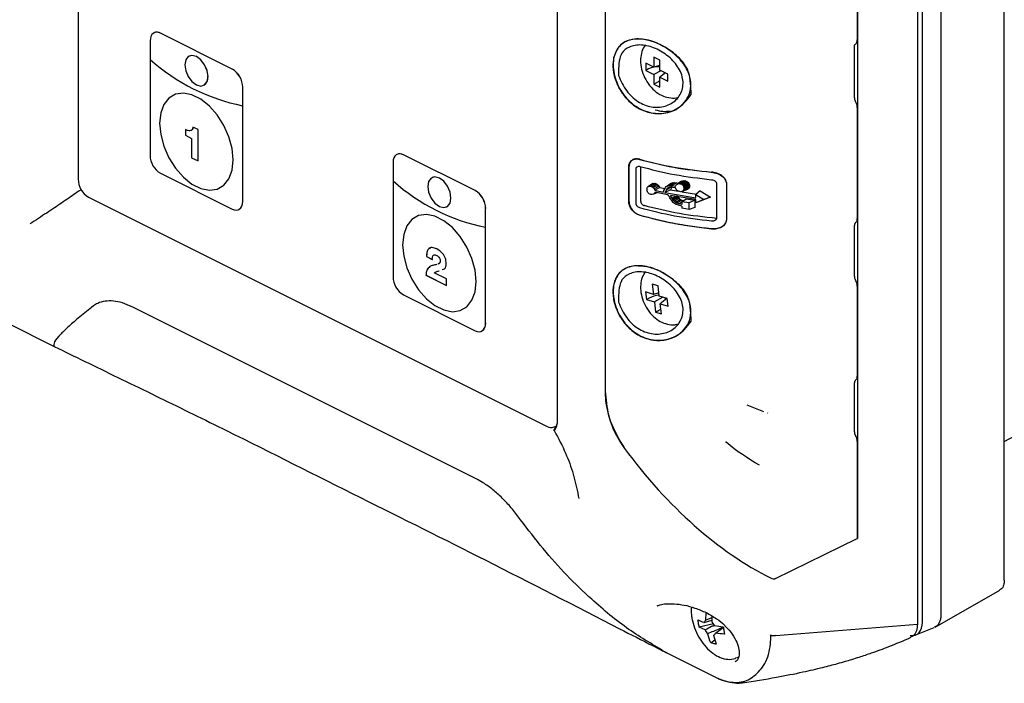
# Model space of a CAD drawing. Header units: millimetres. Extents: x 0 to 1680, y 0 to 1188.
# Tile 21 of 40: x 995 to 1116, y 274 to 356. Entities that reach past the tile are written whole.
import ezdxf

# ---------------------------------------------------------------- set-up
doc = ezdxf.new("R2010")
doc.units = ezdxf.units.MM
doc.header["$LTSCALE"] = 4

msp = doc.modelspace()

# ---------------------------------------------------------------- linework, layer by layer
at = {"color": 7, "linetype": 'Continuous', "lineweight": 25}
for p, q in [((1115.77, 287.11), (1115.77, 407.12)), ((1108.02, 402.89), (1108.02, 282.88)), ((1105.15, 401.27), (1105.15, 281.73)), ((1105.78, 281.97), (1105.78, 401.75)), ((1002.56, 389.53), (1002.56, 336.1)), ((1097.83, 383.97), (1097.83, 292.2)), ((1061.13, 375.31), (1061.13, 306.5)), ((1097.8, 364.12), (1097.8, 353.1)), ((1066.99, 362.94), (1066.99, 310.2)), ((1011.83, 353.97), (1011.82, 353.97)), ((1021.4, 349.54), (1012.63, 353.92)), ((1021.4, 349.54), (1012.63, 353.92)), ((1011.36, 353), (1011.36, 350.73)), ((1069.2, 352.74), (1069.2, 352.74)), ((1097.45, 346.05), (1097.45, 352.28)), ((1011.35, 350.73), (1011.35, 339.01)), ((1011.35, 350.73), (1011.36, 350.73)), ((1016.12, 351.13), (1016.12, 351.13)), ((1072.93, 349.78), (1071.96, 350.27)), ((1071.96, 350.27), (1071.96, 349.39)), ((1073.65, 350.62), (1072.93, 350.98)), ((1072.93, 350.98), (1072.93, 349.78)), ((1073.65, 349.42), (1073.65, 350.62)), ((1072.28, 349.56), (1071.96, 349.39)), ((1071.96, 349.39), (1072.93, 348.9)), ((1073.65, 349.99), (1072.93, 349.78)), ((1073.8, 349.35), (1072.93, 348.9)), ((1074.63, 348.93), (1073.65, 349.42)), ((1074.35, 349.07), (1073.65, 348.54)), ((1072.93, 348.9), (1072.93, 347.7)), ((1073.26, 347.87), (1072.93, 347.7)), ((1073.65, 348.54), (1074.63, 348.05)), ((1073.65, 347.35), (1073.65, 348.54)), ((1074.63, 348.05), (1074.63, 348.93)), ((1017.91, 347.56), (1017.91, 347.56)), ((1022.67, 345.07), (1022.67, 347.34)), ((1022.68, 333.36), (1022.68, 347.34)), ((1072.93, 347.7), (1073.65, 347.35)), ((1022.67, 333.35), (1022.67, 345.07)), ((1022.67, 345.07), (1022.67, 345.07)), ((1075.04, 344.38), (1075.7, 344.62)), ((1097.8, 344.87), (1097.8, 331.27)), ((1015.67, 342.15), (1015.67, 341.45)), ((1015.67, 342.15), (1015.67, 341.45)), ((1017.21, 342.15), (1016.59, 342.46)), ((1017.21, 338.32), (1017.21, 342.15)), ((1015.67, 341.45), (1016.42, 341.07)), ((1015.67, 341.45), (1016.43, 341.08)), ((1015.67, 341.45), (1015.67, 341.45)), ((1016.43, 341.08), (1016.42, 341.07)), ((1016.42, 341.07), (1016.42, 338.72)), ((1016.43, 341.08), (1016.43, 338.72)), ((1016.42, 338.72), (1017.21, 338.32)), ((1016.43, 338.72), (1016.42, 338.72)), ((1016.43, 338.72), (1017.21, 338.33)), ((1041.53, 339.12), (1041.52, 339.12)), ((1051.1, 334.69), (1042.33, 339.07)), ((1051.1, 334.69), (1042.33, 339.07)), ((1041.05, 338.15), (1041.05, 335.88)), ((1069.86, 333.4), (1069.86, 337.6)), ((1069.89, 337.62), (1069.89, 333.41)), ((1070.76, 333.14), (1070.76, 337.35)), ((1071.32, 337.61), (1071.32, 333.42)), ((1012.63, 336.81), (1021.4, 332.43)), ((1041.05, 335.88), (1041.05, 324.16)), ((1041.05, 335.88), (1041.05, 335.88)), ((1045.82, 336.29), (1045.82, 336.28)), ((1076.33, 335.85), (1075.79, 335.5)), ((1076.5, 335.91), (1075.93, 335.55)), ((1076.7, 335.9), (1076.1, 335.54)), ((1076.82, 335.87), (1076.2, 335.52)), ((1076.93, 335.82), (1076.3, 335.47)), ((1076.33, 335.85), (1076.5, 335.91)), ((1076.5, 335.91), (1076.7, 335.9)), ((1076.7, 335.9), (1076.82, 335.87)), ((1076.82, 335.87), (1076.93, 335.82)), ((1076.93, 335.82), (1077.04, 335.76)), ((1002.95, 334.78), (1002.6, 334.61)), ((1072.08, 334.96), (1072.07, 334.86)), ((1072.07, 334.86), (1072.08, 334.76)), ((1072.08, 334.96), (1072.11, 335.04)), ((1072.11, 334.65), (1072.08, 334.76)), ((1072.11, 335.04), (1072.15, 335.11)), ((1072.15, 334.56), (1072.11, 334.65)), ((1072.15, 335.11), (1072.21, 335.17)), ((1072.73, 335.5), (1072.21, 335.17)), ((1072.21, 335.17), (1072.29, 335.21)), ((1072.81, 335.55), (1072.29, 335.21)), ((1072.29, 335.21), (1072.37, 335.24)), ((1072.91, 335.58), (1072.37, 335.24)), ((1072.37, 335.24), (1072.47, 335.24)), ((1073.01, 335.58), (1072.47, 335.24)), ((1072.47, 335.24), (1072.57, 335.22)), ((1073.13, 335.56), (1072.57, 335.22)), ((1072.57, 335.22), (1072.72, 335.16)), ((1073.31, 335.49), (1072.72, 335.16)), ((1072.72, 335.16), (1072.86, 335.06)), ((1072.73, 335.5), (1072.81, 335.55)), ((1072.81, 335.55), (1072.91, 335.58)), ((1073.46, 335.38), (1072.86, 335.06)), ((1072.86, 335.06), (1072.97, 334.93)), ((1072.91, 335.58), (1073.01, 335.58)), ((1073.59, 335.24), (1072.97, 334.93)), ((1072.97, 334.93), (1073.07, 334.74)), ((1073.01, 335.58), (1073.13, 335.56)), ((1073.67, 335.07), (1073.07, 334.74)), ((1073.07, 334.74), (1074.06, 334.51)), ((1073.13, 335.56), (1073.31, 335.49)), ((1073.31, 335.49), (1073.46, 335.38)), ((1073.46, 335.38), (1073.59, 335.24)), ((1073.59, 335.24), (1073.67, 335.07)), ((1073.67, 335.07), (1074.29, 334.94)), ((1074.06, 334.51), (1074.17, 334.69)), ((1074.17, 334.69), (1074.23, 334.82)), ((1074.23, 334.82), (1074.3, 334.96)), ((1074.97, 334.79), (1074.29, 334.46)), ((1074.42, 334.71), (1074.29, 334.46)), ((1074.3, 334.96), (1074.37, 335.08)), ((1074.37, 335.08), (1074.45, 335.18)), ((1074.47, 334.81), (1074.42, 334.71)), ((1074.45, 335.18), (1074.56, 335.25)), ((1074.81, 334.95), (1074.47, 334.81)), ((1074.52, 334.91), (1074.47, 334.81)), ((1075.16, 335.15), (1074.52, 334.91)), ((1074.6, 334.99), (1074.52, 334.91)), ((1075.1, 335.59), (1074.56, 335.25)), ((1074.56, 335.25), (1074.71, 335.29)), ((1074.88, 335.1), (1074.6, 334.99)), ((1074.7, 335.05), (1074.6, 334.99)), ((1074.84, 335.09), (1074.7, 335.05)), ((1075.26, 335.65), (1074.71, 335.29)), ((1074.71, 335.29), (1074.91, 335.31)), ((1075.02, 335.11), (1074.84, 335.09)), ((1075.47, 335.67), (1074.91, 335.31)), ((1074.91, 335.31), (1075.18, 335.3)), ((1075.06, 334.96), (1074.97, 334.79)), ((1074.97, 334.79), (1075.93, 334.63)), ((1075.25, 335.09), (1075.02, 335.11)), ((1075.11, 335.06), (1075.06, 334.96)), ((1075.1, 335.59), (1075.26, 335.65)), ((1075.76, 335.65), (1075.18, 335.3)), ((1075.18, 335.3), (1075.58, 335.24)), ((1075.58, 335.05), (1075.25, 335.09)), ((1075.26, 335.65), (1075.47, 335.67)), ((1075.47, 335.67), (1075.76, 335.65)), ((1075.58, 335.24), (1075.68, 335.41)), ((1075.68, 334.84), (1075.58, 335.05)), ((1075.68, 335.41), (1075.79, 335.5)), ((1075.79, 334.72), (1075.68, 334.84)), ((1075.76, 335.65), (1076.12, 335.6)), ((1075.79, 335.5), (1075.93, 335.55)), ((1075.94, 334.62), (1075.79, 334.72)), ((1075.93, 335.55), (1076.1, 335.54)), ((1076.1, 334.57), (1075.94, 334.62)), ((1076.1, 335.54), (1076.2, 335.52)), ((1076.2, 335.52), (1076.3, 335.47)), ((1076.3, 335.47), (1076.39, 335.42)), ((1077.04, 335.76), (1076.39, 335.42)), ((1076.39, 335.42), (1076.47, 335.34)), ((1077.04, 334.84), (1076.39, 334.6)), ((1076.47, 334.65), (1076.39, 334.6)), ((1077.13, 335.67), (1076.47, 335.34)), ((1076.47, 335.34), (1076.53, 335.26)), ((1077.13, 334.9), (1076.47, 334.65)), ((1076.53, 334.71), (1076.47, 334.65)), ((1077.2, 335.58), (1076.53, 335.26)), ((1076.53, 335.26), (1076.58, 335.17)), ((1077.2, 334.97), (1076.53, 334.71)), ((1076.58, 334.79), (1076.53, 334.71)), ((1077.26, 335.48), (1076.58, 335.17)), ((1076.58, 335.17), (1076.61, 335.07)), ((1077.26, 335.05), (1076.58, 334.79)), ((1076.61, 334.87), (1076.58, 334.79)), ((1076.61, 335.07), (1077.29, 335.37)), ((1077.29, 335.15), (1076.61, 334.87)), ((1076.62, 334.97), (1076.61, 335.07)), ((1076.61, 334.87), (1076.62, 334.97)), ((1076.62, 334.97), (1077.31, 335.26)), ((1077.04, 335.76), (1077.13, 335.67)), ((1077.13, 334.9), (1077.04, 334.84)), ((1077.13, 335.67), (1077.2, 335.58)), ((1077.2, 334.97), (1077.13, 334.9)), ((1077.2, 335.58), (1077.26, 335.48)), ((1077.26, 335.05), (1077.2, 334.97)), ((1077.26, 335.48), (1077.29, 335.37)), ((1077.29, 335.15), (1077.26, 335.05)), ((1077.29, 335.37), (1077.31, 335.26)), ((1077.31, 335.26), (1077.29, 335.15)), ((1078.6, 334.66), (1078.06, 334.22)), ((1078.6, 334.66), (1079.85, 333.89)), ((1080.6, 335.54), (1080.6, 331.34)), ((1081.81, 335.52), (1081.81, 331.16)), ((1003.83, 333.9), (1059.9, 305.87)), ((1072.21, 334.47), (1072.15, 334.56)), ((1072.29, 334.39), (1072.21, 334.47)), ((1072.37, 334.32), (1072.29, 334.39)), ((1072.47, 334.27), (1072.37, 334.32)), ((1072.57, 334.24), (1072.47, 334.27)), ((1072.73, 334.22), (1072.57, 334.24)), ((1072.88, 334.26), (1072.73, 334.22)), ((1073.48, 334.48), (1072.88, 334.26)), ((1072.99, 334.35), (1072.88, 334.26)), ((1073.08, 334.52), (1072.99, 334.35)), ((1073.3, 334.47), (1072.99, 334.35)), ((1074.62, 334.18), (1073.08, 334.52)), ((1074.29, 334.46), (1078.07, 333.81)), ((1074.71, 334.1), (1074.62, 334.18)), ((1074.78, 334.02), (1074.71, 334.1)), ((1074.84, 333.92), (1074.78, 334.02)), ((1074.89, 333.82), (1074.84, 333.92)), ((1074.97, 333.68), (1074.89, 333.82)), ((1078.07, 333.6), (1074.95, 334.11)), ((1075.07, 333.88), (1074.95, 334.11)), ((1075.05, 333.53), (1074.97, 333.68)), ((1075.16, 333.39), (1075.05, 333.53)), ((1075.12, 333.76), (1075.07, 333.88)), ((1075.78, 334.07), (1075.12, 333.76)), ((1075.2, 333.64), (1075.12, 333.76)), ((1075.85, 333.96), (1075.2, 333.64)), ((1075.29, 333.52), (1075.2, 333.64)), ((1075.93, 333.84), (1075.29, 333.52)), ((1075.41, 333.39), (1075.29, 333.52)), ((1076.04, 333.72), (1075.41, 333.39)), ((1076.19, 333.62), (1075.56, 333.28)), ((1076.37, 333.52), (1075.76, 333.17)), ((1075.85, 333.96), (1075.93, 333.84)), ((1075.93, 333.84), (1076.04, 333.72)), ((1076.04, 333.72), (1076.19, 333.62)), ((1076.2, 334.56), (1076.1, 334.57)), ((1076.19, 333.62), (1076.37, 333.52)), ((1076.3, 334.57), (1076.2, 334.56)), ((1076.39, 334.6), (1076.3, 334.57)), ((1076.35, 334.56), (1078.13, 334.27)), ((1076.37, 333.32), (1076.89, 333.7)), ((1076.37, 333.52), (1076.6, 333.44)), ((1076.89, 333.7), (1077.93, 333.54)), ((1077.93, 333.54), (1077.23, 333.19)), ((1077.93, 333.54), (1077.93, 332.62)), ((1078.07, 333.81), (1078.06, 334.22)), ((1078.06, 334.22), (1079.05, 333.59)), ((1078.07, 333.19), (1078.07, 333.6)), ((1079.05, 333.59), (1078.07, 333.19)), ((1079.85, 333.89), (1078.61, 333.39)), ((1079.85, 333.89), (1079.05, 333.59)), ((1022.2, 332.38), (1022.21, 332.38)), ((1047.6, 332.71), (1047.61, 332.71)), ((1052.37, 318.51), (1052.37, 332.49)), ((1052.37, 330.22), (1052.37, 332.49)), ((1075.29, 333.25), (1075.16, 333.39)), ((1075.46, 333.12), (1075.29, 333.25)), ((1075.56, 333.28), (1075.41, 333.39)), ((1075.67, 333), (1075.46, 333.12)), ((1075.76, 333.17), (1075.56, 333.28)), ((1075.95, 332.9), (1075.67, 333)), ((1075.99, 333.08), (1075.76, 333.17)), ((1076.37, 332.8), (1075.95, 332.9)), ((1076.37, 333.3), (1075.99, 333.08)), ((1076.37, 332.99), (1075.99, 333.08)), ((1076.37, 333.32), (1076.37, 332.99)), ((1077.23, 333.19), (1076.37, 333.32)), ((1076.37, 332.8), (1076.37, 332.53)), ((1077.23, 332.39), (1076.37, 332.53)), ((1077.23, 332.39), (1077.23, 333.19)), ((1077.93, 332.62), (1077.23, 332.39)), ((1078.61, 333.39), (1078.07, 333.19)), ((1115.77, 304.05), (1169.64, 332.8)), ((1052.37, 330.22), (1052.37, 330.22)), ((1052.37, 318.5), (1052.37, 330.22)), ((1097.45, 324.22), (1097.45, 330.45)), ((1045.15, 326.63), (1045.85, 326.27)), ((1045.15, 326.63), (1045.86, 326.28)), ((1045.15, 326.63), (1045.15, 326.63)), ((1046.4, 326.78), (1046.39, 326.77)), ((1045.56, 325.42), (1045.55, 325.41)), ((1046.82, 326.09), (1046.81, 326.09)), ((1069.2, 325.03), (1069.2, 325.03)), ((1045.08, 324.38), (1045.07, 324.37)), ((1045.07, 324.37), (1047.59, 323.11)), ((1045.08, 324.38), (1047.59, 323.12)), ((1047.59, 323.91), (1046.09, 324.66)), ((1047.59, 323.11), (1047.59, 323.91)), ((1073.44, 323.06), (1072.73, 323.28)), ((1072.73, 323.28), (1072.88, 322.02)), ((1073.59, 321.8), (1073.44, 323.06)), ((1097.8, 323.04), (1097.8, 312.03)), ((1042.33, 321.97), (1051.09, 317.58)), ((1072.88, 322.02), (1071.92, 322.31)), ((1071.92, 322.31), (1072.03, 321.38)), ((1072.35, 321.56), (1072.03, 321.38)), ((1072.03, 321.38), (1073, 321.09)), ((1073.54, 322.21), (1072.88, 322.02)), ((1074.03, 321.67), (1073, 321.09)), ((1074.55, 321.51), (1073.59, 321.8)), ((1074.54, 321.51), (1073.7, 320.88)), ((1074.67, 320.58), (1074.55, 321.51)), ((1051.36, 299.38), (1009.14, 320.49)), ((1073, 321.09), (1073.15, 319.83)), ((1073.7, 320.88), (1074.67, 320.58)), ((1073.86, 319.62), (1073.7, 320.88)), ((1073.47, 320.01), (1073.15, 319.83)), ((1073.15, 319.83), (1073.86, 319.62)), ((993.89, 318.53), (999.63, 315.66)), ((1051.9, 317.53), (1051.91, 317.53)), ((1075.04, 316.66), (1075.7, 316.91)), ((999.63, 315.66), (999.63, 315.66)), ((1097.45, 305.23), (1097.45, 311.21)), ((1086.36, 307.68), (1084.36, 308.47)), ((1086.87, 307.52), (1086.83, 307.53)), ((1060.71, 305.81), (1061.03, 305.97)), ((1097.57, 304.8), (1097.6, 304.76)), ((1097.8, 304.06), (1097.8, 292.19)), ((1087.81, 287.32), (1097.8, 292.19)), ((1097.83, 292.2), (1097.8, 292.25)), ((1097.8, 292.19), (1097.83, 292.2)), ((1107.33, 281.37), (1115.21, 285.87)), ((1079.3, 282.22), (1079.32, 283.12)), ((1080.22, 281.77), (1078.48, 281.36)), ((1079.07, 281.94), (1080.01, 282.23)), ((1080.01, 282.5), (1079.3, 282.22)), ((1087.84, 280.35), (1105.15, 281.73)), ((1079.2, 281.01), (1078.48, 281.36)), ((1080.34, 281.57), (1081.41, 281.4)), ((1080.46, 280.64), (1081.42, 281.32)), ((1104.97, 280.4), (1107.2, 281.31)), ((1079.9, 279.43), (1080.4, 279.82)), ((1080.23, 280.36), (1080.56, 279.28)), ((1087.84, 280.35), (1087.83, 280.35)), ((1074.51, 278.22), (1074.5, 278.22)), ((1074.52, 278.21), (1080.32, 275.31)), ((1083.11, 277.65), (1083.31, 277.75))]:
    msp.add_line(p, q, dxfattribs=at)
at = {"color": 7, "linetype": 'Continuous', "lineweight": 25, "flags": 128}
for points in [[(1012.63, 353.92), (1012.38, 354.01), (1012.14, 354.04), (1011.92, 354.01), (1011.73, 353.91), (1011.57, 353.76), (1011.45, 353.54), (1011.38, 353.29), (1011.36, 353)], [(1018.43, 348.64), (1018.32, 349.35), (1018.01, 350.07), (1017.55, 350.67), (1017.01, 351.08), (1016.47, 351.22), (1016.01, 351.07), (1015.71, 350.66), (1015.6, 350.05), (1015.71, 349.34), (1016.01, 348.62), (1016.47, 348.02), (1017.01, 347.61), (1017.55, 347.47), (1018.01, 347.62), (1018.32, 348.03), (1018.43, 348.64)], [(1018.43, 348.64), (1018.32, 349.36), (1018.01, 350.07), (1017.55, 350.68), (1017.01, 351.08), (1016.47, 351.22), (1016.12, 351.13)], [(1021.5, 338.44), (1021.37, 339.82), (1020.99, 341.25), (1020.37, 342.65), (1019.56, 343.94), (1018.6, 345.03), (1017.55, 345.87), (1016.47, 346.41), (1015.42, 346.62), (1014.46, 346.49), (1013.65, 346.01), (1013.04, 345.23), (1012.65, 344.18), (1012.52, 342.93), (1012.65, 341.55), (1013.04, 340.12), (1013.65, 338.72), (1014.46, 337.43), (1015.42, 336.34), (1016.47, 335.5), (1017.55, 334.95), (1018.6, 334.75), (1019.56, 334.88), (1020.37, 335.36), (1020.99, 336.14), (1021.37, 337.19), (1021.5, 338.44)], [(1042.33, 339.07), (1042.08, 339.16), (1041.84, 339.19), (1041.62, 339.16), (1041.43, 339.06), (1041.27, 338.91), (1041.15, 338.7), (1041.08, 338.44), (1041.05, 338.15)], [(1048.12, 333.79), (1048.02, 334.51), (1047.71, 335.22), (1047.25, 335.83), (1046.71, 336.23), (1046.17, 336.37), (1045.71, 336.22), (1045.4, 335.81), (1045.3, 335.2), (1045.4, 334.49), (1045.71, 333.77), (1046.17, 333.17), (1046.71, 332.76), (1047.25, 332.62), (1047.71, 332.77), (1048.02, 333.18), (1048.12, 333.79)], [(1047.61, 332.71), (1047.71, 332.77), (1048.02, 333.18), (1048.13, 333.79), (1048.02, 334.51), (1047.71, 335.22), (1047.25, 335.83), (1046.71, 336.23), (1046.17, 336.37), (1045.82, 336.29)], [(1021.4, 332.43), (1021.64, 332.34), (1021.88, 332.31), (1022.1, 332.34), (1022.3, 332.44), (1022.45, 332.59), (1022.57, 332.8), (1022.64, 333.06), (1022.67, 333.35)], [(1042.22, 328.08), (1042.35, 326.7), (1042.73, 325.27), (1043.35, 323.87), (1044.16, 322.59), (1045.12, 321.49), (1046.17, 320.65), (1047.25, 320.11), (1048.3, 319.9), (1049.26, 320.03), (1050.07, 320.51), (1050.69, 321.29), (1051.07, 322.34), (1051.2, 323.59), (1051.07, 324.97), (1050.69, 326.4), (1050.07, 327.8), (1049.26, 329.09), (1048.3, 330.18), (1047.25, 331.02), (1046.17, 331.57), (1045.12, 331.77), (1044.16, 331.64), (1043.35, 331.16), (1042.73, 330.38), (1042.35, 329.33), (1042.22, 328.08)], [(1051.09, 317.58), (1051.34, 317.49), (1051.58, 317.46), (1051.8, 317.49), (1051.99, 317.59), (1052.15, 317.74), (1052.27, 317.96), (1052.34, 318.21), (1052.37, 318.5)]]:
    msp.add_lwpolyline(points, dxfattribs=at)
at = {"color": 7, "linetype": 'Continuous', "lineweight": 25}
for centre, radius, start, end in [((1012.18, 353.17), 0.881, 59.1142, 113.618), ((1027.41, 368.7), 24.1, 228.2215, 258.6484), ((1027.41, 368.7), 24.1, 228.2215, 258.6484), ((1020.07, 347.3), 2.61, 0.9678, 59.2421), ((1020.06, 347.3), 2.61, 0.9678, 59.2421), ((1017.35, 348.49), 1.08, 300.7142, 7.9567), ((1013.96, 339.05), 2.61, 180.9678, 239.2421), ((1041.88, 338.32), 0.881, 59.1142, 113.618), ((1005.16, 336.14), 2.61, 180.9678, 239.2421), ((1057.11, 353.85), 24.1, 228.2215, 258.6484), ((1057.11, 353.85), 24.1, 228.2215, 258.6484), ((1049.77, 332.45), 2.61, 0.9678, 59.2421), ((1049.76, 332.45), 2.61, 0.9678, 59.2421), ((1021.68, 333.24), 1, 301.7603, 6.9106), ((1043.66, 324.2), 2.61, 180.9678, 239.2421), ((1051.38, 318.39), 1, 301.7603, 6.9106), ((1060.36, 306.62), 0.881, 239.1142, 293.618), ((1079.53, 281.8), 0.471, 118.2435, 163.5327), ((1078.93, 280.88), 1.56, 26.1035, 46.2671), ((1080.6, 281.7), 1.56, 206.1035, 226.2671), ((1080.01, 280.77), 0.471, 298.2435, 343.5327)]:
    msp.add_arc(centre, radius, start, end, dxfattribs=at)
for centre, major_axis, ratio, start_param, end_param in [((1073.24, 348.95), (1.52, 0.14), 0.560963, 1.243821, 2.198693), ((1073.13, 349.13), (0.81, 1.29), 0.673319, 4.977935, 5.103353), ((1073.13, 349.13), (0.81, 1.29), 0.673319, 3.995944, 4.343035), ((1073.3, 321.17), (1.49, 0.32), 0.457946, 1.2842, 2.154648), ((1073.17, 321.34), (0.58, 1.41), 0.745338, 5.029463, 5.162289), ((1073.17, 321.34), (0.58, 1.41), 0.745338, 3.891137, 4.175053), ((1085.12, 320.52), (-20.01, 34), 0.576129, 1.747738, 2.420235), ((1087.13, 288.55), (-0.71, 1.21), 0.576129, 2.420235, 3.096203), ((1103.76, 282.99), (-1.28, 2.55), 0.611232, 2.715901, 4.026301)]:
    msp.add_ellipse(centre, major_axis=major_axis, ratio=ratio, start_param=start_param, end_param=end_param, dxfattribs=at)
for points, knots in [([(1068.01, 350.91), (1068.15, 351.32), (1068.41, 352.15), (1069.35, 352.93), (1070.59, 353.28), (1072.09, 353.16), (1073.72, 352.59), (1075.32, 351.58), (1076.65, 350.21), (1077.42, 348.65), (1077.52, 347.17), (1077.08, 345.92), (1076.2, 344.92), (1074.9, 344.23), (1073.28, 344.01), (1071.56, 344.4), (1070.02, 345.39), (1068.86, 346.77), (1068.14, 348.33), (1067.86, 349.77), (1067.97, 350.57), (1068.01, 350.91)], [0, 0, 0, 0, 0.051052, 0.102658, 0.154407, 0.20685, 0.261376, 0.319046, 0.378564, 0.435155, 0.484938, 0.530693, 0.57801, 0.630505, 0.688362, 0.747756, 0.804632, 0.858328, 0.910374, 0.962034, 1, 1, 1, 1]), ([(1077.48, 346.76), (1077.48, 346.69), (1077.48, 346.58), (1077.5, 346.48), (1077.49, 346.45), (1077.49, 346.45), (1077.49, 346.45), (1077.48, 346.43), (1077.24, 346.07), (1076.57, 345.25), (1075.17, 344.25), (1073.47, 344.04), (1072.1, 344.3), (1071.1, 344.74), (1070.17, 345.38), (1069.37, 346.2), (1068.72, 347.16), (1068.26, 348.21), (1067.99, 349.27), (1067.93, 350.3), (1068.08, 351.22), (1068.44, 352.01), (1068.98, 352.64), (1069.7, 353.05), (1070.57, 353.24), (1071.53, 353.23), (1072.55, 353.03), (1073.93, 352.5), (1075.48, 351.5), (1076.66, 350.26), (1077.17, 349.26), (1077.4, 348.27), (1077.46, 347.44), (1077.48, 346.85), (1077.48, 346.76)], [0, 0, 0, 0, 0.008028, 0.010881, 0.010896, 0.010926, 0.011031, 0.01142, 0.012924, 0.058434, 0.127325, 0.197188, 0.232393, 0.267288, 0.302295, 0.337418, 0.372717, 0.407846, 0.442863, 0.477811, 0.512812, 0.547908, 0.583159, 0.618164, 0.653276, 0.688433, 0.723276, 0.758691, 0.82858, 0.888957, 0.912673, 0.937445, 0.991161, 1, 1, 1, 1]), ([(1097.58, 352.59), (1097.62, 352.62), (1097.69, 352.68), (1097.78, 352.84), (1097.79, 353), (1097.8, 353.1)], [0, 0, 0, 0, 0.285433, 0.547582, 1, 1, 1, 1]), ([(1068.7, 350.52), (1068.78, 350.87), (1068.97, 351.65), (1069.77, 352.2), (1070.63, 352.47), (1071.42, 352.51), (1072.26, 352.38), (1073.12, 352.08), (1073.96, 351.65), (1074.74, 351.08), (1075.44, 350.41), (1075.99, 349.65), (1076.37, 348.83), (1076.54, 347.98), (1076.47, 347.16), (1076.18, 346.42), (1075.7, 345.79), (1075.07, 345.31), (1074.32, 344.99), (1073.5, 344.86), (1072.65, 344.9), (1071.79, 345.14), (1070.97, 345.57), (1070.23, 346.15), (1069.33, 347.17), (1068.86, 348.13), (1068.61, 348.8), (1068.6, 348.82), (1068.6, 348.82), (1068.6, 348.83), (1068.6, 348.83), (1068.6, 348.83), (1068.6, 348.86), (1068.6, 349.01), (1068.61, 349.58), (1068.66, 350.11), (1068.7, 350.52)], [0, 0, 0, 0, 0.048298, 0.108588, 0.143583, 0.1787, 0.213604, 0.248894, 0.283912, 0.319015, 0.354584, 0.38954, 0.424497, 0.459335, 0.494284, 0.529281, 0.56447, 0.599704, 0.634833, 0.669929, 0.705069, 0.74029, 0.775412, 0.810417, 0.845382, 0.924431, 0.925922, 0.926313, 0.92642, 0.926452, 0.926468, 0.926551, 0.927269, 0.929319, 0.946181, 1, 1, 1, 1]), ([(1071.9, 352.49), (1071.84, 352.41), (1071.6, 352.12), (1071.39, 351.45), (1071.27, 350.53), (1071.4, 349.52), (1071.77, 348.48), (1072.39, 347.5), (1073.17, 346.72), (1074.06, 346.2), (1074.97, 346), (1075.62, 345.98), (1075.9, 346.1), (1075.92, 346.1)], [0, 0, 0, 0, 0.030471, 0.125566, 0.225295, 0.333185, 0.447758, 0.565646, 0.688903, 0.79682, 0.89775, 0.995491, 1, 1, 1, 1]), ([(1097.45, 352.28), (1097.45, 352.34), (1097.46, 352.44), (1097.52, 352.54), (1097.56, 352.57), (1097.58, 352.59)], [0, 0, 0, 0, 0.452418, 0.714567, 1, 1, 1, 1]), ([(1097.45, 346.05), (1097.45, 346.01), (1097.45, 345.94), (1097.48, 345.82), (1097.52, 345.71), (1097.56, 345.64), (1097.58, 345.6)], [0, 0, 0, 0, 0.250725, 0.499996, 0.750724, 1, 1, 1, 1]), ([(1097.8, 344.87), (1097.8, 344.93), (1097.79, 345.05), (1097.75, 345.23), (1097.68, 345.42), (1097.61, 345.54), (1097.58, 345.6)], [0, 0, 0, 0, 0.241351, 0.488462, 0.741341, 1, 1, 1, 1]), ([(1073.11, 344.57), (1073.42, 344.49), (1074.04, 344.33), (1074.62, 344.39), (1074.91, 344.43)], [0, 0, 0, 0, 0.499192, 1, 1, 1, 1]), ([(1016.59, 342.46), (1016.57, 342.33), (1016.52, 342.06), (1016.15, 341.94), (1015.85, 342.07), (1015.67, 342.15)], [0, 0, 0, 0, 0.280056, 0.559029, 1, 1, 1, 1]), ([(1016.6, 342.46), (1016.58, 342.32), (1016.54, 342.08), (1016.35, 342.04), (1016.27, 342.02)], [0, 0, 0, 0, 0.563512, 1, 1, 1, 1]), ([(1069.86, 337.6), (1069.88, 337.74), (1069.91, 338.02), (1070.12, 338.34), (1070.44, 338.53), (1070.81, 338.59), (1071.07, 338.53), (1071.17, 338.51)], [0, 0, 0, 0, 0.209374, 0.418697, 0.62934, 0.844233, 1, 1, 1, 1]), ([(1071.2, 338.52), (1071.03, 338.55), (1070.69, 338.61), (1070.25, 338.45), (1070.01, 338.17), (1069.91, 337.87), (1069.9, 337.7), (1069.89, 337.62)], [0, 0, 0, 0, 0.249518, 0.498961, 0.748415, 0.874485, 1, 1, 1, 1]), ([(1071.17, 338.51), (1072.55, 338.16), (1075.33, 337.45), (1078.39, 337.12), (1079.94, 336.95)], [0, 0, 0, 0, 0.4929356, 1, 1, 1, 1]), ([(1071.2, 338.52), (1072.58, 338.17), (1075.37, 337.46), (1078.43, 337.13), (1079.97, 336.96)], [0, 0, 0, 0, 0.493556, 1, 1, 1, 1]), ([(1070.76, 337.35), (1070.77, 337.38), (1070.77, 337.44), (1070.8, 337.51), (1070.84, 337.57), (1070.91, 337.64), (1071.04, 337.68), (1071.15, 337.66), (1071.21, 337.65)], [0, 0, 0, 0, 0.1258715, 0.2502657, 0.3752639, 0.5007547, 0.7501019, 1, 1, 1, 1]), ([(1079.94, 336.95), (1080.2, 336.91), (1080.7, 336.82), (1081.3, 336.48), (1081.67, 336.07), (1081.8, 335.75), (1081.81, 335.56), (1081.81, 335.52)], [0, 0, 0, 0, 0.2909226, 0.57696, 0.7610724, 0.9464217, 1, 1, 1, 1]), ([(1081.84, 335.54), (1081.83, 335.63), (1081.81, 335.83), (1081.67, 336.1), (1081.47, 336.34), (1081.13, 336.61), (1080.63, 336.86), (1080.19, 336.93), (1079.97, 336.96)], [0, 0, 0, 0, 0.123205, 0.25004, 0.37223, 0.500613, 0.750119, 1, 1, 1, 1]), ([(1080, 336.03), (1080.07, 336.02), (1080.21, 336), (1080.38, 335.91), (1080.48, 335.81), (1080.55, 335.73), (1080.59, 335.64), (1080.6, 335.57), (1080.6, 335.54)], [0, 0, 0, 0, 0.24936, 0.498403, 0.626025, 0.749007, 0.875186, 1, 1, 1, 1]), ([(1002.44, 334.51), (1002.43, 334.51), (1002.17, 334.32), (1001.63, 333.93), (1000.5, 333.15), (998.98, 332.13), (997.62, 331.25), (996.93, 330.81)], [0, 0, 0, 0, 0.0049448, 0.1802296, 0.3564768, 0.6751586, 1, 1, 1, 1]), ([(1002.6, 334.61), (1002.59, 334.6), (1002.57, 334.59), (1002.53, 334.57), (1002.49, 334.55), (1002.46, 334.53), (1002.45, 334.52), (1002.44, 334.51), (1002.44, 334.51)], [0, 0, 0, 0, 0.210256, 0.420424, 0.633079, 0.850975, 0.983106, 1, 1, 1, 1]), ([(1069.89, 333.41), (1069.9, 333.33), (1069.91, 333.15), (1070.01, 332.79), (1070.25, 332.35), (1070.69, 331.92), (1071.03, 331.78), (1071.2, 331.71)], [0, 0, 0, 0, 0.125337, 0.250615, 0.500117, 0.749725, 1, 1, 1, 1]), ([(1071.32, 333.42), (1071.33, 333.39), (1071.33, 333.33), (1071.36, 333.24), (1071.4, 333.15), (1071.47, 333.05), (1071.6, 332.93), (1071.71, 332.88), (1071.77, 332.86)], [0, 0, 0, 0, 0.125861, 0.250264, 0.375236, 0.500756, 0.750108, 1, 1, 1, 1]), ([(1071.17, 331.69), (1071.02, 331.75), (1070.72, 331.87), (1070.32, 332.23), (1070.02, 332.67), (1069.88, 333.08), (1069.87, 333.31), (1069.86, 333.4)], [0, 0, 0, 0, 0.222341, 0.444846, 0.662915, 0.876645, 1, 1, 1, 1]), ([(1071.21, 332.58), (1071.15, 332.6), (1071.04, 332.65), (1070.91, 332.76), (1070.84, 332.87), (1070.8, 332.96), (1070.77, 333.05), (1070.77, 333.11), (1070.76, 333.14)], [0, 0, 0, 0, 0.24924, 0.498356, 0.624147, 0.748734, 0.873904, 1, 1, 1, 1]), ([(1079.94, 330.02), (1079.15, 330.11), (1077.57, 330.29), (1074.6, 330.8), (1072.49, 331.31), (1071.18, 331.69), (1071.17, 331.69)], [0, 0, 0, 0, 0.258988, 0.517976, 0.997115, 1, 1, 1, 1]), ([(1071.2, 331.71), (1072.58, 331.34), (1075.37, 330.61), (1078.43, 330.22), (1079.97, 330.03)], [0, 0, 0, 0, 0.493556, 1, 1, 1, 1]), ([(1081.81, 331.16), (1081.79, 331.03), (1081.76, 330.79), (1081.52, 330.45), (1081.1, 330.16), (1080.54, 330), (1080.13, 330.01), (1079.94, 330.02)], [0, 0, 0, 0, 0.1591216, 0.3176991, 0.5264693, 0.7858236, 1, 1, 1, 1]), ([(1079.97, 330.03), (1080.19, 330.03), (1080.63, 330.02), (1081.13, 330.19), (1081.47, 330.41), (1081.67, 330.63), (1081.81, 330.88), (1081.83, 331.08), (1081.84, 331.17)], [0, 0, 0, 0, 0.249534, 0.498551, 0.626886, 0.749078, 0.87431, 1, 1, 1, 1]), ([(1080.6, 331.34), (1080.6, 331.31), (1080.59, 331.25), (1080.55, 331.17), (1080.48, 331.09), (1080.38, 331.02), (1080.21, 330.96), (1080.07, 330.96), (1080, 330.96)], [0, 0, 0, 0, 0.124385, 0.250273, 0.373197, 0.501122, 0.750716, 1, 1, 1, 1]), ([(1097.58, 330.76), (1097.61, 330.79), (1097.68, 330.84), (1097.75, 330.96), (1097.79, 331.1), (1097.8, 331.21), (1097.8, 331.27)], [0, 0, 0, 0, 0.258659, 0.511538, 0.758649, 1, 1, 1, 1]), ([(996.69, 330.65), (996.72, 330.67), (996.78, 330.71), (996.87, 330.77), (996.92, 330.8), (996.93, 330.81)], [0, 0, 0, 0, 0.449994, 0.913045, 1, 1, 1, 1]), ([(1097.58, 330.76), (1097.56, 330.75), (1097.52, 330.71), (1097.48, 330.64), (1097.45, 330.55), (1097.45, 330.48), (1097.45, 330.45)], [0, 0, 0, 0, 0.250779, 0.500068, 0.750777, 1, 1, 1, 1]), ([(1046.39, 327.58), (1046.2, 327.65), (1045.82, 327.81), (1045.37, 327.62), (1045.15, 327.17), (1045.15, 326.81), (1045.15, 326.63)], [0, 0, 0, 0, 0.2804444, 0.5591635, 0.7792174, 1, 1, 1, 1]), ([(1045.68, 327.67), (1045.57, 327.65), (1045.34, 327.59), (1045.16, 327.17), (1045.16, 326.81), (1045.15, 326.63)], [0, 0, 0, 0, 0.289592, 0.644209, 1, 1, 1, 1]), ([(1047.56, 325.8), (1047.54, 326), (1047.5, 326.42), (1047.06, 327.16), (1046.64, 327.42), (1046.39, 327.58)], [0, 0, 0, 0, 0.280783, 0.560243, 1, 1, 1, 1]), ([(1045.85, 326.27), (1045.86, 326.38), (1045.87, 326.59), (1045.98, 326.82), (1046.18, 326.86), (1046.32, 326.8), (1046.39, 326.77)], [0, 0, 0, 0, 0.280861, 0.560294, 0.779336, 1, 1, 1, 1]), ([(1046.16, 326.84), (1046.17, 326.84), (1046.24, 326.86), (1046.33, 326.81), (1046.4, 326.78)], [0, 0, 0, 0, 0.176141, 1, 1, 1, 1]), ([(1046.39, 326.77), (1046.45, 326.74), (1046.57, 326.67), (1046.72, 326.48), (1046.8, 326.27), (1046.81, 326.15), (1046.81, 326.09)], [0, 0, 0, 0, 0.280435, 0.559507, 0.77939, 1, 1, 1, 1]), ([(1046.4, 326.78), (1046.46, 326.74), (1046.58, 326.67), (1046.73, 326.48), (1046.81, 326.27), (1046.82, 326.15), (1046.82, 326.09)], [0, 0, 0, 0, 0.280435, 0.559507, 0.77939, 1, 1, 1, 1]), ([(1045.55, 325.41), (1045.4, 325.28), (1045.13, 325.05), (1045.09, 324.58), (1045.07, 324.37)], [0, 0, 0, 0, 0.559091, 1, 1, 1, 1]), ([(1045.56, 325.42), (1045.41, 325.29), (1045.14, 325.05), (1045.1, 324.58), (1045.08, 324.38)], [0, 0, 0, 0, 0.559091, 1, 1, 1, 1]), ([(1046.39, 325.66), (1046.23, 325.64), (1045.93, 325.58), (1045.67, 325.47), (1045.55, 325.41)], [0, 0, 0, 0, 0.5601788, 1, 1, 1, 1]), ([(1046.81, 326.09), (1046.8, 326.01), (1046.78, 325.86), (1046.66, 325.77), (1046.57, 325.74), (1046.54, 325.72)], [0, 0, 0, 0, 0.380521, 0.763085, 1, 1, 1, 1]), ([(1046.82, 326.09), (1046.81, 326.02), (1046.79, 325.87), (1046.67, 325.77), (1046.58, 325.74), (1046.55, 325.73)], [0, 0, 0, 0, 0.380521, 0.763085, 1, 1, 1, 1]), ([(1047.07, 325.04), (1047.17, 325.06), (1047.37, 325.11), (1047.53, 325.41), (1047.55, 325.67), (1047.56, 325.8)], [0, 0, 0, 0, 0.351652, 0.675258, 1, 1, 1, 1]), ([(1070.65, 325.49), (1071.11, 325.48), (1072.08, 325.47), (1073.7, 324.88), (1075.3, 323.88), (1076.64, 322.51), (1077.42, 320.96), (1077.52, 319.47), (1077.09, 318.22), (1076.21, 317.22), (1074.92, 316.52), (1073.3, 316.29), (1071.58, 316.68), (1070.04, 317.66), (1068.87, 319.04), (1068.14, 320.6), (1067.85, 322.2), (1068.03, 323.61), (1068.66, 324.69), (1069.56, 325.32), (1070.32, 325.44), (1070.65, 325.49)], [0, 0, 0, 0, 0.050983, 0.10551, 0.163144, 0.22266, 0.279316, 0.329169, 0.374944, 0.422211, 0.474645, 0.532455, 0.591854, 0.648773, 0.7025, 0.754559, 0.806218, 0.860897, 0.909969, 0.961585, 1, 1, 1, 1]), ([(1077.48, 319.05), (1077.48, 318.97), (1077.48, 318.87), (1077.5, 318.76), (1077.49, 318.74), (1077.49, 318.74), (1077.49, 318.73), (1077.48, 318.72), (1077.24, 318.36), (1076.57, 317.54), (1075.17, 316.54), (1073.47, 316.32), (1072.1, 316.59), (1071.1, 317.02), (1070.17, 317.66), (1069.37, 318.48), (1068.72, 319.45), (1068.26, 320.5), (1067.99, 321.56), (1067.93, 322.58), (1068.08, 323.51), (1068.44, 324.3), (1068.98, 324.92), (1069.7, 325.33), (1070.57, 325.53), (1071.53, 325.52), (1072.55, 325.31), (1073.93, 324.79), (1075.48, 323.78), (1076.66, 322.55), (1077.17, 321.55), (1077.4, 320.56), (1077.46, 319.73), (1077.48, 319.13), (1077.48, 319.05)], [0, 0, 0, 0, 0.008028, 0.010881, 0.010896, 0.010926, 0.011031, 0.01142, 0.012924, 0.058434, 0.127325, 0.197188, 0.232393, 0.267288, 0.302295, 0.337418, 0.372717, 0.407846, 0.442863, 0.477811, 0.512812, 0.547908, 0.583159, 0.618164, 0.653276, 0.688433, 0.723276, 0.758691, 0.82858, 0.888957, 0.912673, 0.937445, 0.991161, 1, 1, 1, 1]), ([(1046.2, 324.71), (1046.27, 324.75), (1046.42, 324.83), (1046.59, 324.86), (1046.68, 324.88)], [0, 0, 0, 0, 0.457857, 1, 1, 1, 1]), ([(1046.21, 324.72), (1046.28, 324.75), (1046.43, 324.83), (1046.6, 324.87), (1046.69, 324.88)], [0, 0, 0, 0, 0.4578572, 1, 1, 1, 1]), ([(1068.7, 322.81), (1068.78, 323.16), (1068.97, 323.93), (1069.77, 324.49), (1070.63, 324.76), (1071.42, 324.79), (1072.26, 324.66), (1073.12, 324.37), (1073.96, 323.93), (1074.74, 323.37), (1075.44, 322.7), (1075.99, 321.94), (1076.37, 321.12), (1076.54, 320.27), (1076.47, 319.45), (1076.18, 318.71), (1075.7, 318.07), (1075.07, 317.59), (1074.32, 317.28), (1073.5, 317.14), (1072.65, 317.19), (1071.79, 317.43), (1070.97, 317.85), (1070.23, 318.44), (1069.33, 319.46), (1068.86, 320.42), (1068.61, 321.09), (1068.6, 321.11), (1068.6, 321.11), (1068.6, 321.11), (1068.6, 321.11), (1068.6, 321.12), (1068.6, 321.14), (1068.6, 321.3), (1068.61, 321.87), (1068.66, 322.4), (1068.7, 322.81)], [0, 0, 0, 0, 0.0482977, 0.1085877, 0.1435834, 0.1787005, 0.2136039, 0.2488935, 0.2839122, 0.3190152, 0.3545837, 0.3895405, 0.424497, 0.4593348, 0.4942836, 0.5292809, 0.5644702, 0.5997044, 0.6348331, 0.6699288, 0.7050688, 0.7402903, 0.7754124, 0.8104169, 0.8453822, 0.9244313, 0.9259224, 0.9263133, 0.9264202, 0.9264516, 0.9264684, 0.9265514, 0.9272687, 0.9293185, 0.946181, 1, 1, 1, 1]), ([(1071.9, 324.82), (1071.76, 324.58), (1071.46, 324.08), (1071.29, 323.19), (1071.32, 322.21), (1071.6, 321.18), (1072.12, 320.16), (1072.83, 319.3), (1073.67, 318.68), (1074.57, 318.35), (1075.32, 318.25), (1075.74, 318.37), (1075.86, 318.4)], [0, 0, 0, 0, 0.091576, 0.189087, 0.29383, 0.40654, 0.523296, 0.644435, 0.755746, 0.859605, 0.958547, 1, 1, 1, 1]), ([(1097.45, 324.22), (1097.45, 324.18), (1097.45, 324.11), (1097.48, 323.99), (1097.52, 323.88), (1097.56, 323.81), (1097.58, 323.77)], [0, 0, 0, 0, 0.250688, 0.499956, 0.750702, 1, 1, 1, 1]), ([(1097.8, 323.04), (1097.79, 323.15), (1097.78, 323.32), (1097.69, 323.58), (1097.62, 323.7), (1097.58, 323.77)], [0, 0, 0, 0, 0.452418, 0.714567, 1, 1, 1, 1]), ([(1004.42, 320.6), (1003.84, 320.14), (1002.71, 319.25), (1001.4, 318.12), (1000.28, 317.04), (999.51, 316.12), (999.59, 315.81), (999.63, 315.66)], [0, 0, 0, 0, 0.181308, 0.357973, 0.529958, 0.771078, 1, 1, 1, 1]), ([(1009.14, 320.49), (1008.75, 320.67), (1007.97, 321.02), (1006.85, 321.23), (1005.82, 321.21), (1005, 320.99), (1004.59, 320.71), (1004.42, 320.6)], [0, 0, 0, 0, 0.209227, 0.424454, 0.633695, 0.849053, 1, 1, 1, 1]), ([(999.63, 315.66), (999.69, 315.63), (999.98, 315.48), (1001.55, 314.72), (1005.78, 312.65), (1012.51, 309.4), (1023.44, 304.04), (1036.72, 297.34), (1052.75, 289.4), (1064.65, 283.26), (1071.82, 279.59), (1073.62, 278.67), (1074.09, 278.43), (1074.26, 278.34), (1074.38, 278.28), (1074.47, 278.24), (1074.51, 278.22)], [0, 0, 0, 0, 0.00234, 0.011783, 0.06292, 0.172219, 0.281431, 0.500001, 0.704767, 0.923275, 0.977924, 0.991586, 0.995002, 0.996709, 0.998417, 1, 1, 1, 1]), ([(1097.58, 311.52), (1097.61, 311.55), (1097.68, 311.6), (1097.75, 311.71), (1097.79, 311.86), (1097.8, 311.97), (1097.8, 312.03)], [0, 0, 0, 0, 0.247054, 0.496061, 0.747038, 1, 1, 1, 1]), ([(1097.58, 311.52), (1097.56, 311.5), (1097.52, 311.47), (1097.48, 311.4), (1097.45, 311.31), (1097.45, 311.24), (1097.45, 311.21)], [0, 0, 0, 0, 0.250742, 0.500014, 0.750734, 1, 1, 1, 1]), ([(1066.99, 310.2), (1067.07, 309.21), (1067.24, 307.21), (1068.27, 304.76), (1069.13, 303.52), (1069.35, 303.18)], [0, 0, 0, 0, 0.423151, 0.846448, 1, 1, 1, 1]), ([(1069.38, 303.2), (1068.81, 304.14), (1067.66, 306.01), (1067.08, 308.51), (1067.03, 309.84), (1067.02, 310.22)], [0, 0, 0, 0, 0.418322, 0.836415, 1, 1, 1, 1]), ([(1060.76, 305.35), (1060.86, 305.51), (1061, 305.74), (1061.14, 306.11), (1061.16, 306.34), (1061.17, 306.45)], [0, 0, 0, 0, 0.498321, 0.749632, 1, 1, 1, 1]), ([(1060.78, 305.52), (1060.83, 305.59), (1060.94, 305.77), (1061.11, 306.09), (1061.15, 306.39), (1061.17, 306.55)], [0, 0, 0, 0, 0.260204, 0.625756, 1, 1, 1, 1]), ([(1060.76, 305.36), (1060.76, 305.36), (1060.75, 305.37), (1060.74, 305.39), (1060.73, 305.43), (1060.74, 305.46), (1060.75, 305.5), (1060.77, 305.51), (1060.78, 305.52)], [0, 0, 0, 0, 0.016894, 0.1490254, 0.3669211, 0.5795757, 0.7897437, 1, 1, 1, 1]), ([(1060.76, 305.35), (1060.77, 305.34), (1061.28, 304.45), (1062.15, 302.71), (1063.14, 300.05), (1063.51, 298.3), (1063.7, 297.42)], [0, 0, 0, 0, 0.004946, 0.356321, 0.67508, 1, 1, 1, 1]), ([(1097.45, 305.23), (1097.45, 305.16), (1097.46, 305.02), (1097.53, 304.88), (1097.57, 304.8)], [0, 0, 0, 0, 0.499918, 1, 1, 1, 1]), ([(1097.8, 304.06), (1097.79, 304.16), (1097.78, 304.31), (1097.7, 304.56), (1097.63, 304.69), (1097.6, 304.76)], [0, 0, 0, 0, 0.4195322, 0.6898573, 1, 1, 1, 1]), ([(1085.84, 301.13), (1084.44, 301.99), (1083.01, 302.86), (1081.72, 303.98), (1081.69, 304)], [0, 0, 0, 0, 0.982652, 1, 1, 1, 1]), ([(1056.64, 294.49), (1056.31, 294.92), (1055.64, 295.81), (1054.55, 297.01), (1053.4, 298.07), (1052.33, 298.86), (1051.65, 299.23), (1051.36, 299.38)], [0, 0, 0, 0, 0.208965, 0.424142, 0.633086, 0.848049, 1, 1, 1, 1]), ([(1063.81, 297.08), (1063.77, 297.19), (1063.72, 297.3), (1063.7, 297.41), (1063.7, 297.42)], [0, 0, 0, 0, 0.912762, 1, 1, 1, 1]), ([(1074.5, 278.22), (1072.95, 279.13), (1069.75, 281), (1065.71, 284.33), (1062.25, 287.69), (1059.33, 290.94), (1057.55, 293.29), (1056.64, 294.49)], [0, 0, 0, 0, 0.2289225, 0.4700416, 0.642029, 0.8186936, 1, 1, 1, 1]), ([(1115.77, 287.11), (1115.76, 286.9), (1115.72, 286.46), (1115.49, 286.04), (1115.27, 285.93), (1115.19, 285.9)], [0, 0, 0, 0, 0.395676, 0.791408, 1, 1, 1, 1]), ([(1073.35, 283.96), (1073.36, 283.97), (1073.44, 284.02), (1073.87, 284.15), (1074.57, 284.24), (1075.15, 284.22), (1075.43, 284.21)], [0, 0, 0, 0, 0.062767, 0.357033, 0.682337, 1, 1, 1, 1]), ([(1075.43, 284.21), (1075.84, 284.17), (1076.67, 284.09), (1077.99, 283.71), (1079.34, 283.16), (1080.55, 282.43), (1081.31, 281.88), (1081.58, 281.58), (1081.58, 281.57)], [0, 0, 0, 0, 0.187799, 0.386001, 0.595672, 0.809773, 0.998129, 1, 1, 1, 1]), ([(1077.54, 283.81), (1077.52, 283.67), (1077.47, 283.33), (1077.52, 282.95), (1077.54, 282.72)], [0, 0, 0, 0, 0.411352, 1, 1, 1, 1]), ([(1108.02, 282.88), (1108.01, 282.72), (1108, 282.4), (1107.83, 281.87), (1107.58, 281.45), (1107.27, 281.38), (1107.19, 281.36)], [0, 0, 0, 0, 0.219704, 0.433583, 0.842085, 1, 1, 1, 1]), ([(1077.54, 282.72), (1077.57, 282.52), (1077.67, 281.94), (1077.99, 280.96), (1078.56, 279.86), (1079.29, 278.89), (1080.14, 278.12), (1081.06, 277.6), (1081.98, 277.39), (1082.67, 277.42), (1082.98, 277.61), (1083.04, 277.65)], [0, 0, 0, 0, 0.067738, 0.195658, 0.323665, 0.451934, 0.580797, 0.710656, 0.841084, 0.968773, 1, 1, 1, 1]), ([(1078.34, 282.26), (1078.56, 282.15), (1078.79, 282.05), (1079.06, 281.94), (1079.07, 281.94)], [0, 0, 0, 0, 0.959689, 1, 1, 1, 1]), ([(1078.48, 281.36), (1078.46, 281.44), (1078.43, 281.59), (1078.38, 281.89), (1078.35, 282.11), (1078.34, 282.26)], [0, 0, 0, 0, 0.2650774, 0.5301531, 1, 1, 1, 1]), ([(1080.01, 282.72), (1080, 282.5), (1080, 282.26), (1080.01, 282.03), (1080.01, 282.01)], [0, 0, 0, 0, 0.92467, 1, 1, 1, 1]), ([(1105.15, 281.73), (1105.12, 281.45), (1105.07, 280.89), (1104.76, 280.32), (1104.43, 280.17), (1104.3, 280.11)], [0, 0, 0, 0, 0.371479, 0.742778, 1, 1, 1, 1]), ([(1080.33, 281.57), (1080.22, 281.52), (1079.83, 281.35), (1079.46, 281.15), (1079.2, 281.01)], [0, 0, 0, 0, 0.288937, 1, 1, 1, 1]), ([(1079.52, 280.57), (1080.01, 280.78), (1080.62, 281.04), (1081.23, 281.31), (1081.34, 281.36)], [0, 0, 0, 0, 0.814884, 1, 1, 1, 1]), ([(1079.9, 279.43), (1079.76, 279.79), (1079.62, 280.16), (1079.52, 280.55), (1079.52, 280.57)], [0, 0, 0, 0, 0.959689, 1, 1, 1, 1]), ([(1081.57, 280.51), (1081.2, 280.54), (1080.82, 280.57), (1080.47, 280.64), (1080.46, 280.64)], [0, 0, 0, 0, 0.9596832, 1, 1, 1, 1]), ([(1081.41, 281.4), (1081.42, 281.32), (1081.45, 281.16), (1081.5, 280.86), (1081.54, 280.65), (1081.57, 280.51)], [0, 0, 0, 0, 0.265077, 0.530153, 1, 1, 1, 1]), ([(1081.56, 281.56), (1081.76, 281.37), (1082.28, 280.88), (1082.86, 279.99), (1083.27, 279.05), (1083.4, 278.22), (1083.31, 277.61), (1083.14, 277.26), (1082.96, 277.16), (1082.89, 277.12)], [0, 0, 0, 0, 0.102635, 0.264656, 0.421313, 0.570587, 0.721522, 0.871682, 1, 1, 1, 1]), ([(1080.56, 279.28), (1080.5, 279.29), (1080.38, 279.31), (1080.15, 279.36), (1080, 279.4), (1079.9, 279.43)], [0, 0, 0, 0, 0.265077, 0.530153, 1, 1, 1, 1]), ([(1080.29, 275.33), (1080.65, 275.16), (1081.71, 274.69), (1083.42, 274.48), (1084.65, 274.94), (1085.6, 275.75), (1086.67, 276.84), (1087.18, 278.73), (1087.23, 280.02), (1087.24, 280.38)], [0, 0, 0, 0, 0.102235, 0.296776, 0.491802, 0.515511, 0.706644, 0.916829, 1, 1, 1, 1]), ([(1083.79, 274.54), (1085.17, 274.77), (1087.68, 275.18), (1090.94, 275.82), (1093.42, 276.39), (1095.12, 276.84), (1096.29, 277.17), (1097.18, 277.43), (1098.25, 277.77), (1099.76, 278.27), (1101.86, 279.04), (1103.43, 279.71), (1104.32, 280.08)], [0, 0, 0, 0, 0.18217, 0.329932, 0.444727, 0.531592, 0.579286, 0.619025, 0.665498, 0.744225, 0.855707, 1, 1, 1, 1]), ([(1087.24, 280.38), (1087.24, 280.39), (1087.24, 280.4), (1087.24, 280.41), (1087.24, 280.41)], [0, 0, 0, 0, 0.998296, 1, 1, 1, 1]), ([(1087.24, 280.38), (1087.24, 280.39), (1087.24, 280.4), (1087.24, 280.41), (1087.24, 280.41)], [0, 0, 0, 0, 0.5774268, 1, 1, 1, 1]), ([(1087.83, 280.35), (1087.75, 280.32), (1087.62, 280.29), (1087.44, 280.29), (1087.33, 280.31), (1087.27, 280.33), (1087.25, 280.36), (1087.24, 280.38), (1087.24, 280.38)], [0, 0, 0, 0, 0.443528, 0.700246, 0.812564, 0.926138, 0.977817, 1, 1, 1, 1]), ([(1080.54, 275.21), (1080.68, 275.14), (1081.2, 274.89), (1082.18, 274.61), (1083.21, 274.47), (1083.77, 274.58), (1083.98, 274.62)], [0, 0, 0, 0, 0.130165, 0.482167, 0.811292, 1, 1, 1, 1])]:
    msp.add_open_spline(points, degree=3, knots=knots, dxfattribs=at)
for points in [[(1071.21, 337.65), (1072.61, 337.29), (1075.4, 336.57), (1078.47, 336.21), (1080, 336.03)], [(1080, 330.96), (1078.47, 331.14), (1075.4, 331.49), (1072.61, 332.21), (1071.21, 332.58)], [(1080.63, 331.3), (1079.08, 331.46), (1076, 331.79), (1073.18, 332.5), (1071.77, 332.86)]]:
    msp.add_open_spline(points, degree=3, dxfattribs=at)

doc.saveas('drawing.dxf')
